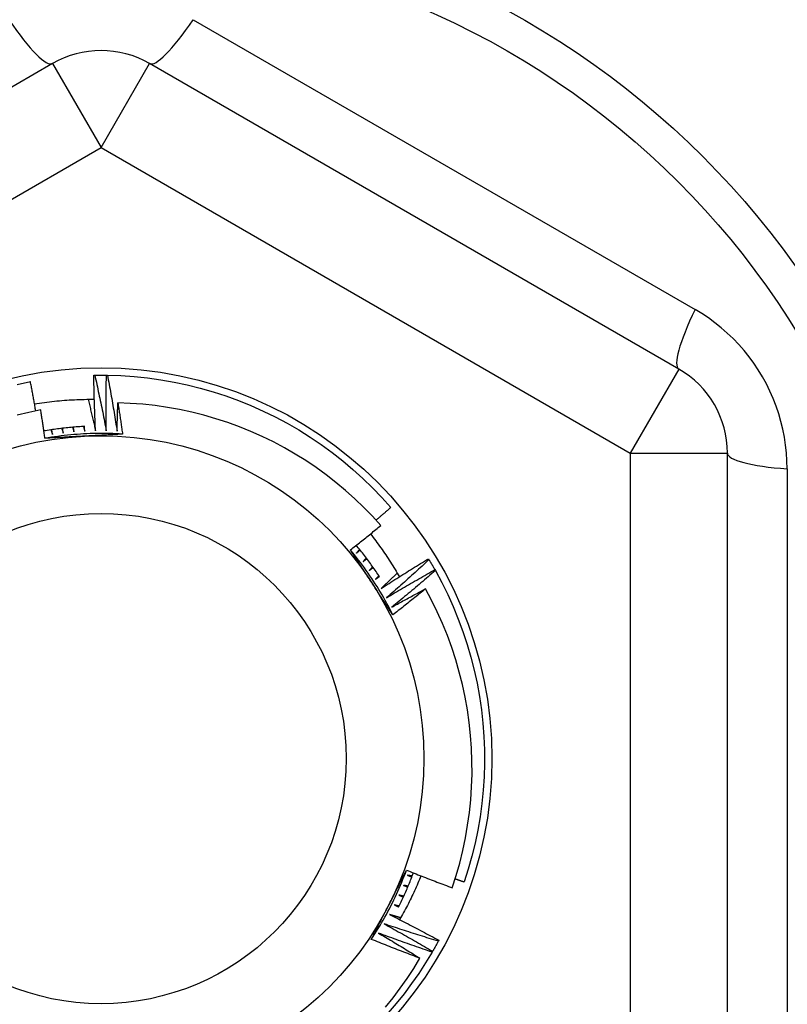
# Model space of a CAD drawing. Header units: inches. Extents: x 32 to 80, y 15.9 to 42.2.
# Tile 42 of 59: x 74.128 to 74.439, y 22.093 to 22.492. Entities that reach past the tile are written whole.
import ezdxf

# ---------------------------------------------------------------- set-up
doc = ezdxf.new("R2010")
doc.units = ezdxf.units.IN
doc.header["$MEASUREMENT"] = 0
doc.layers.add('Visible Edges(ANSI)', color=7, linetype='Continuous', lineweight=25)
doc.layers.add('Visible Tangent Edges(ANSI)', color=7, linetype='Continuous', lineweight=25)

msp = doc.modelspace()

# ---------------------------------------------------------------- linework, layer by layer
at = {"layer": 'Visible Edges(ANSI)'}
for p, q in [((74.1412, 22.47424), (73.92663, 22.35036)), ((74.39514, 22.35036), (74.18057, 22.47424)), ((74.15794, 22.34786), (74.15835, 22.34787)), ((74.16306, 22.34788), (74.16347, 22.34787)), ((74.41482, 22.0685), (74.41482, 22.31626)), ((74.29362, 22.2734), (74.29384, 22.27305)), ((74.29622, 22.26899), (74.29642, 22.26863)), ((74.29783, 22.11869), (74.29763, 22.11832)), ((74.29533, 22.11422), (74.29512, 22.11386))]:
    msp.add_line(p, q, dxfattribs=at)
at = {"layer": 'Visible Edges(ANSI)', "flags": 128}
for points in [[(74.15865, 22.32526), (74.15861, 22.3262), (74.15856, 22.32714), (74.15852, 22.32808), (74.15848, 22.32902), (74.15844, 22.32996), (74.15841, 22.3309), (74.15837, 22.33185), (74.15834, 22.33279), (74.1583, 22.33373), (74.15827, 22.33467), (74.15824, 22.33561), (74.15821, 22.33655), (74.15818, 22.3375), (74.15815, 22.33844), (74.15812, 22.33938), (74.1581, 22.34032), (74.15808, 22.34127), (74.15805, 22.34221), (74.15803, 22.34315), (74.15801, 22.34409), (74.15799, 22.34504), (74.15797, 22.34598), (74.15795, 22.34692), (74.15794, 22.34786)], [(74.15835, 22.34787), (74.15855, 22.34787), (74.15874, 22.34788), (74.15894, 22.34788), (74.15914, 22.34788), (74.15933, 22.34788), (74.15953, 22.34789), (74.15972, 22.34789), (74.15992, 22.34789), (74.16012, 22.34789), (74.16031, 22.34789), (74.16051, 22.34789), (74.16071, 22.34789), (74.1609, 22.34789), (74.1611, 22.34789), (74.16129, 22.34789), (74.16149, 22.34789), (74.16169, 22.34789), (74.16188, 22.34789), (74.16208, 22.34789), (74.16227, 22.34789), (74.16247, 22.34788), (74.16267, 22.34788), (74.16286, 22.34788), (74.16306, 22.34788)], [(74.15835, 22.34787), (74.15856, 22.34693), (74.15877, 22.34599), (74.15897, 22.34505), (74.15918, 22.34411), (74.15938, 22.34317), (74.15958, 22.34223), (74.15978, 22.34129), (74.15998, 22.34035), (74.16018, 22.33941), (74.16038, 22.33847), (74.16058, 22.33753), (74.16077, 22.33658), (74.16097, 22.33564), (74.16116, 22.3347), (74.16135, 22.33376), (74.16154, 22.33281), (74.16173, 22.33187), (74.16192, 22.33093), (74.16211, 22.32998), (74.16229, 22.32904), (74.16248, 22.32809), (74.16266, 22.32715), (74.16284, 22.3262), (74.16302, 22.32526)], [(74.16302, 22.32526), (74.16301, 22.3262), (74.163, 22.32714), (74.16299, 22.32808), (74.16298, 22.32903), (74.16297, 22.32997), (74.16297, 22.33091), (74.16296, 22.33185), (74.16296, 22.33279), (74.16296, 22.33374), (74.16295, 22.33468), (74.16295, 22.33562), (74.16295, 22.33656), (74.16296, 22.33751), (74.16296, 22.33845), (74.16296, 22.33939), (74.16297, 22.34034), (74.16298, 22.34128), (74.16298, 22.34222), (74.16299, 22.34316), (74.163, 22.34411), (74.16302, 22.34505), (74.16303, 22.34599), (74.16304, 22.34693), (74.16306, 22.34788)], [(74.16347, 22.34787), (74.16891, 22.34768), (74.17434, 22.34731), (74.17975, 22.34674), (74.18514, 22.34599), (74.1905, 22.34505), (74.19582, 22.34392), (74.2011, 22.3426), (74.20634, 22.3411), (74.21151, 22.33942), (74.21663, 22.33756), (74.22167, 22.33552), (74.22664, 22.33331), (74.23153, 22.33092), (74.23634, 22.32836), (74.24105, 22.32564), (74.24566, 22.32275), (74.25017, 22.31971), (74.25457, 22.3165), (74.25886, 22.31315), (74.26302, 22.30965), (74.26706, 22.306), (74.27097, 22.30222), (74.27475, 22.2983), (74.27839, 22.29425)], [(74.16347, 22.34787), (74.16365, 22.34693), (74.16382, 22.34598), (74.164, 22.34503), (74.16417, 22.34409), (74.16435, 22.34314), (74.16452, 22.34219), (74.16469, 22.34125), (74.16486, 22.3403), (74.16502, 22.33935), (74.16519, 22.33841), (74.16535, 22.33746), (74.16552, 22.33651), (74.16568, 22.33556), (74.16584, 22.33461), (74.166, 22.33366), (74.16616, 22.33272), (74.16632, 22.33177), (74.16648, 22.33082), (74.16663, 22.32987), (74.16679, 22.32892), (74.16694, 22.32797), (74.16709, 22.32702), (74.16725, 22.32607), (74.1674, 22.32511)], [(74.12692, 22.34414), (74.13225, 22.34523)], [(74.1344, 22.3334), (74.13432, 22.33389), (74.13423, 22.33439), (74.13414, 22.33488), (74.13406, 22.33537), (74.13397, 22.33587), (74.13388, 22.33636), (74.1338, 22.33685), (74.13371, 22.33735), (74.13362, 22.33784), (74.13353, 22.33833), (74.13344, 22.33883), (74.13335, 22.33932), (74.13326, 22.33981), (74.13317, 22.34031), (74.13308, 22.3408), (74.13299, 22.34129), (74.1329, 22.34179), (74.13281, 22.34228), (74.13272, 22.34277), (74.13262, 22.34326), (74.13253, 22.34376), (74.13244, 22.34425), (74.13234, 22.34474), (74.13225, 22.34523)], [(74.1339, 22.33625), (74.13491, 22.3364), (74.13591, 22.33655), (74.13692, 22.3367), (74.13792, 22.33683), (74.13893, 22.33696), (74.13994, 22.33708), (74.14094, 22.3372), (74.14195, 22.33731), (74.14296, 22.33741), (74.14397, 22.3375), (74.14498, 22.33759), (74.146, 22.33767), (74.14701, 22.33774), (74.14802, 22.33781), (74.14903, 22.33787), (74.15005, 22.33792), (74.15106, 22.33796), (74.15207, 22.338), (74.15309, 22.33803), (74.1541, 22.33805), (74.15512, 22.33807), (74.15613, 22.33808), (74.15715, 22.33808), (74.15816, 22.33808)], [(74.15565, 22.33808), (74.15577, 22.33754), (74.1559, 22.33701), (74.15603, 22.33648), (74.15616, 22.33594), (74.15629, 22.33541), (74.15642, 22.33488), (74.15654, 22.33434), (74.15667, 22.33381), (74.1568, 22.33328), (74.15692, 22.33274), (74.15705, 22.33221), (74.15717, 22.33167), (74.1573, 22.33114), (74.15742, 22.3306), (74.15755, 22.33007), (74.15767, 22.32954), (74.1578, 22.329), (74.15792, 22.32847), (74.15804, 22.32793), (74.15816, 22.3274), (74.15829, 22.32686), (74.15841, 22.32633), (74.15853, 22.32579), (74.15865, 22.32526)], [(74.13641, 22.33382), (74.13165, 22.33278), (74.12693, 22.33158)], [(74.13815, 22.32225), (74.13808, 22.32274), (74.13801, 22.32322), (74.13794, 22.3237), (74.13787, 22.32418), (74.1378, 22.32467), (74.13773, 22.32515), (74.13766, 22.32563), (74.13759, 22.32611), (74.13752, 22.32659), (74.13744, 22.32708), (74.13737, 22.32756), (74.1373, 22.32804), (74.13723, 22.32852), (74.13715, 22.329), (74.13708, 22.32949), (74.13701, 22.32997), (74.13693, 22.33045), (74.13686, 22.33093), (74.13678, 22.33141), (74.13671, 22.33189), (74.13663, 22.33237), (74.13656, 22.33286), (74.13648, 22.33334), (74.13641, 22.33382)], [(74.1674, 22.32511), (74.16741, 22.32559), (74.16741, 22.32607), (74.16742, 22.32655), (74.16744, 22.32703), (74.16745, 22.32751), (74.16746, 22.32799), (74.16747, 22.32847), (74.16748, 22.32895), (74.16749, 22.32943), (74.1675, 22.32991), (74.16752, 22.33039), (74.16753, 22.33087), (74.16754, 22.33134), (74.16756, 22.33182), (74.16757, 22.3323), (74.16758, 22.33278), (74.1676, 22.33326), (74.16761, 22.33374), (74.16763, 22.33422), (74.16764, 22.3347), (74.16766, 22.33518), (74.16767, 22.33566), (74.16769, 22.33614), (74.16771, 22.33662)], [(74.27431, 22.28689), (74.27092, 22.29062), (74.26741, 22.29423), (74.26377, 22.29771), (74.26001, 22.30108), (74.25613, 22.30431), (74.25214, 22.30742), (74.24804, 22.31039), (74.24385, 22.31321), (74.23957, 22.31588), (74.2352, 22.3184), (74.23076, 22.32076), (74.22623, 22.32297), (74.22163, 22.32503), (74.21696, 22.32692), (74.21223, 22.32865), (74.20743, 22.33022), (74.20257, 22.33162), (74.19767, 22.33286), (74.19273, 22.33392), (74.18776, 22.33481), (74.18277, 22.33552), (74.17776, 22.33606), (74.17274, 22.33643), (74.16771, 22.33662)], [(74.16771, 22.33662), (74.16779, 22.33609), (74.16787, 22.33556), (74.16795, 22.33503), (74.16804, 22.33451), (74.16812, 22.33398), (74.1682, 22.33345), (74.16828, 22.33292), (74.16836, 22.3324), (74.16844, 22.33187), (74.16852, 22.33134), (74.1686, 22.33081), (74.16868, 22.33028), (74.16876, 22.32976), (74.16884, 22.32923), (74.16891, 22.3287), (74.16899, 22.32817), (74.16907, 22.32764), (74.16915, 22.32711), (74.16922, 22.32658), (74.1693, 22.32606), (74.16937, 22.32553), (74.16945, 22.325), (74.16952, 22.32447), (74.1696, 22.32394)], [(74.15431, 22.32706), (74.15362, 22.32703), (74.15292, 22.32699), (74.15223, 22.32694), (74.15153, 22.3269), (74.15084, 22.32685), (74.15015, 22.32679), (74.14945, 22.32674), (74.14876, 22.32668), (74.14807, 22.32661), (74.14737, 22.32654), (74.14668, 22.32647), (74.14599, 22.3264), (74.1453, 22.32632), (74.14461, 22.32624), (74.14391, 22.32615), (74.14322, 22.32606), (74.14253, 22.32597), (74.14184, 22.32587), (74.14116, 22.32577), (74.14047, 22.32567), (74.13978, 22.32556), (74.13909, 22.32545), (74.13841, 22.32534), (74.13772, 22.32522)], [(74.14053, 22.32568), (74.14056, 22.3256), (74.14059, 22.32552), (74.14062, 22.32544), (74.14065, 22.32537), (74.14068, 22.32529), (74.1407, 22.32521), (74.14073, 22.32513), (74.14076, 22.32506), (74.14079, 22.32498), (74.14082, 22.3249), (74.14085, 22.32482), (74.14088, 22.32474), (74.14091, 22.32467), (74.14094, 22.32459), (74.14096, 22.32451), (74.14099, 22.32443), (74.14102, 22.32436), (74.14105, 22.32428), (74.14108, 22.3242), (74.14111, 22.32412), (74.14114, 22.32404), (74.14117, 22.32397), (74.14119, 22.32389), (74.14122, 22.32381)], [(74.14122, 22.32381), (74.14121, 22.32389), (74.14119, 22.32397), (74.14118, 22.32405), (74.14116, 22.32413), (74.14115, 22.32421), (74.14114, 22.32429), (74.14112, 22.32437), (74.14111, 22.32445), (74.14109, 22.32453), (74.14108, 22.32461), (74.14106, 22.32469), (74.14105, 22.32477), (74.14104, 22.32485), (74.14102, 22.32493), (74.14101, 22.32501), (74.14099, 22.32509), (74.14098, 22.32517), (74.14096, 22.32525), (74.14095, 22.32533), (74.14094, 22.32541), (74.14092, 22.32549), (74.14091, 22.32557), (74.14089, 22.32565), (74.14088, 22.32573)], [(74.14493, 22.32628), (74.14496, 22.3262), (74.14498, 22.32612), (74.14501, 22.32604), (74.14503, 22.32596), (74.14506, 22.32588), (74.14509, 22.3258), (74.14511, 22.32572), (74.14514, 22.32565), (74.14517, 22.32557), (74.14519, 22.32549), (74.14522, 22.32541), (74.14524, 22.32533), (74.14527, 22.32525), (74.1453, 22.32517), (74.14532, 22.3251), (74.14535, 22.32502), (74.14538, 22.32494), (74.1454, 22.32486), (74.14543, 22.32478), (74.14545, 22.3247), (74.14548, 22.32462), (74.14551, 22.32454), (74.14553, 22.32447), (74.14556, 22.32439)], [(74.14556, 22.32439), (74.14555, 22.32447), (74.14554, 22.32455), (74.14552, 22.32463), (74.14551, 22.32471), (74.1455, 22.32479), (74.14549, 22.32487), (74.14548, 22.32495), (74.14547, 22.32503), (74.14545, 22.32511), (74.14544, 22.32519), (74.14543, 22.32527), (74.14542, 22.32535), (74.14541, 22.32543), (74.14539, 22.32551), (74.14538, 22.32559), (74.14537, 22.32567), (74.14536, 22.32575), (74.14535, 22.32583), (74.14534, 22.32591), (74.14533, 22.32599), (74.14531, 22.32608), (74.1453, 22.32616), (74.14529, 22.32624), (74.14528, 22.32632)], [(74.14935, 22.32673), (74.14937, 22.32665), (74.14939, 22.32657), (74.14942, 22.32649), (74.14944, 22.32641), (74.14946, 22.32633), (74.14949, 22.32625), (74.14951, 22.32617), (74.14953, 22.32609), (74.14956, 22.32601), (74.14958, 22.32593), (74.14961, 22.32585), (74.14963, 22.32577), (74.14965, 22.32569), (74.14968, 22.32562), (74.1497, 22.32554), (74.14972, 22.32546), (74.14975, 22.32538), (74.14977, 22.3253), (74.14979, 22.32522), (74.14982, 22.32514), (74.14984, 22.32506), (74.14986, 22.32498), (74.14989, 22.3249), (74.14991, 22.32482)], [(74.14991, 22.32482), (74.1499, 22.3249), (74.14989, 22.32498), (74.14988, 22.32506), (74.14988, 22.32514), (74.14987, 22.32522), (74.14986, 22.3253), (74.14985, 22.32539), (74.14984, 22.32547), (74.14983, 22.32555), (74.14982, 22.32563), (74.14981, 22.32571), (74.1498, 22.32579), (74.14979, 22.32587), (74.14979, 22.32595), (74.14978, 22.32603), (74.14977, 22.32611), (74.14976, 22.32619), (74.14975, 22.32627), (74.14974, 22.32635), (74.14973, 22.32643), (74.14972, 22.32652), (74.14971, 22.3266), (74.1497, 22.32668), (74.1497, 22.32676)], [(74.15377, 22.32704), (74.15379, 22.32695), (74.15382, 22.32687), (74.15384, 22.32679), (74.15386, 22.32671), (74.15388, 22.32663), (74.1539, 22.32655), (74.15392, 22.32647), (74.15394, 22.32639), (74.15396, 22.32631), (74.15398, 22.32623), (74.154, 22.32615), (74.15403, 22.32607), (74.15405, 22.32599), (74.15407, 22.32591), (74.15409, 22.32583), (74.15411, 22.32575), (74.15413, 22.32567), (74.15415, 22.32559), (74.15417, 22.32551), (74.15419, 22.32543), (74.15421, 22.32535), (74.15424, 22.32527), (74.15426, 22.32519), (74.15428, 22.32511)], [(74.15428, 22.32511), (74.15427, 22.32519), (74.15426, 22.32527), (74.15426, 22.32535), (74.15425, 22.32543), (74.15424, 22.32551), (74.15424, 22.3256), (74.15423, 22.32568), (74.15423, 22.32576), (74.15422, 22.32584), (74.15421, 22.32592), (74.15421, 22.326), (74.1542, 22.32608), (74.15419, 22.32616), (74.15419, 22.32624), (74.15418, 22.32632), (74.15417, 22.32641), (74.15417, 22.32649), (74.15416, 22.32657), (74.15416, 22.32665), (74.15415, 22.32673), (74.15414, 22.32681), (74.15414, 22.32689), (74.15413, 22.32697), (74.15412, 22.32705)], [(74.1696, 22.32394), (74.16829, 22.32402), (74.16697, 22.32408), (74.16566, 22.32414), (74.16434, 22.32418), (74.16303, 22.3242), (74.16171, 22.32422), (74.1604, 22.32422), (74.15908, 22.32421), (74.15777, 22.32418), (74.15645, 22.32414), (74.15514, 22.32409), (74.15382, 22.32402), (74.15251, 22.32395), (74.1512, 22.32386), (74.14989, 22.32375), (74.14858, 22.32364), (74.14727, 22.32351), (74.14596, 22.32336), (74.14465, 22.32321), (74.14335, 22.32304), (74.14204, 22.32286), (74.14074, 22.32266), (74.13944, 22.32246), (74.13815, 22.32224)], [(74.15396, 22.3231), (74.1533, 22.32307), (74.15263, 22.32303), (74.15197, 22.323), (74.15131, 22.32296), (74.15065, 22.32293), (74.14999, 22.32289), (74.14933, 22.32286), (74.14867, 22.32282), (74.14801, 22.32279), (74.14736, 22.32275), (74.1467, 22.32272), (74.14604, 22.32268), (74.14538, 22.32265), (74.14472, 22.32261), (74.14406, 22.32258), (74.14341, 22.32254), (74.14275, 22.3225), (74.14209, 22.32247), (74.14143, 22.32243), (74.14078, 22.3224), (74.14012, 22.32236), (74.13946, 22.32233), (74.13881, 22.32229), (74.13815, 22.32225)], [(74.1696, 22.32394), (74.16895, 22.32391), (74.1683, 22.32387), (74.16765, 22.32383), (74.167, 22.3238), (74.16635, 22.32376), (74.1657, 22.32373), (74.16505, 22.32369), (74.1644, 22.32366), (74.16375, 22.32362), (74.1631, 22.32359), (74.16244, 22.32355), (74.16179, 22.32352), (74.16114, 22.32348), (74.16049, 22.32345), (74.15984, 22.32341), (74.15918, 22.32338), (74.15853, 22.32334), (74.15788, 22.32331), (74.15723, 22.32328), (74.15657, 22.32324), (74.15592, 22.32321), (74.15527, 22.32317), (74.15461, 22.32314), (74.15396, 22.3231)], [(74.27237, 22.28906), (74.27262, 22.28928), (74.27287, 22.28949), (74.27312, 22.28971), (74.27338, 22.28992), (74.27363, 22.29014), (74.27388, 22.29035), (74.27413, 22.29057), (74.27438, 22.29078), (74.27463, 22.291), (74.27488, 22.29122), (74.27513, 22.29143), (74.27538, 22.29165), (74.27563, 22.29186), (74.27589, 22.29208), (74.27614, 22.2923), (74.27639, 22.29251), (74.27664, 22.29273), (74.27689, 22.29295), (74.27714, 22.29316), (74.27739, 22.29338), (74.27764, 22.2936), (74.27789, 22.29382), (74.27814, 22.29403), (74.27839, 22.29425)], [(74.26199, 22.27701), (74.26251, 22.27741), (74.26303, 22.27782), (74.26354, 22.27823), (74.26406, 22.27864), (74.26458, 22.27905), (74.26509, 22.27945), (74.26561, 22.27986), (74.26612, 22.28027), (74.26664, 22.28068), (74.26715, 22.28109), (74.26767, 22.28151), (74.26818, 22.28192), (74.26869, 22.28233), (74.26921, 22.28274), (74.26972, 22.28315), (74.27023, 22.28357), (74.27074, 22.28398), (74.27125, 22.2844), (74.27176, 22.28481), (74.27228, 22.28523), (74.27279, 22.28564), (74.2733, 22.28606), (74.27381, 22.28647), (74.27431, 22.28689)], [(74.27011, 22.28347), (74.27065, 22.28278), (74.27118, 22.28209), (74.27172, 22.28139), (74.27224, 22.28069), (74.27276, 22.27999), (74.27328, 22.27928), (74.2738, 22.27858), (74.27431, 22.27786), (74.27481, 22.27715), (74.27531, 22.27643), (74.27581, 22.27571), (74.2763, 22.27499), (74.27678, 22.27426), (74.27727, 22.27354), (74.27774, 22.2728), (74.27822, 22.27207), (74.27868, 22.27133), (74.27915, 22.27059), (74.27961, 22.26985), (74.28006, 22.26911), (74.28051, 22.26836), (74.28096, 22.26761), (74.2814, 22.26685), (74.28183, 22.2661)], [(74.27383, 22.26603), (74.27347, 22.26659), (74.2731, 22.26714), (74.27273, 22.2677), (74.27236, 22.26825), (74.27198, 22.2688), (74.27161, 22.26934), (74.27122, 22.26989), (74.27084, 22.27043), (74.27045, 22.27097), (74.27007, 22.27151), (74.26967, 22.27205), (74.26928, 22.27259), (74.26888, 22.27312), (74.26848, 22.27365), (74.26808, 22.27418), (74.26768, 22.27471), (74.26727, 22.27524), (74.26686, 22.27576), (74.26644, 22.27628), (74.26603, 22.2768), (74.26561, 22.27732), (74.26519, 22.27784), (74.26477, 22.27835), (74.26434, 22.27886)], [(74.27917, 22.25061), (74.27859, 22.25179), (74.27799, 22.25296), (74.27738, 22.25412), (74.27675, 22.25528), (74.27612, 22.25644), (74.27547, 22.25758), (74.27482, 22.25872), (74.27415, 22.25985), (74.27347, 22.26098), (74.27278, 22.2621), (74.27207, 22.26321), (74.27136, 22.26432), (74.27064, 22.26542), (74.2699, 22.26651), (74.26916, 22.26759), (74.2684, 22.26867), (74.26763, 22.26974), (74.26686, 22.2708), (74.26607, 22.27185), (74.26527, 22.2729), (74.26446, 22.27394), (74.26364, 22.27497), (74.26282, 22.27599), (74.26198, 22.277)], [(74.27063, 22.26374), (74.27027, 22.2643), (74.26991, 22.26485), (74.26955, 22.26541), (74.26919, 22.26596), (74.26883, 22.26651), (74.26847, 22.26707), (74.26811, 22.26762), (74.26775, 22.26818), (74.26739, 22.26873), (74.26703, 22.26928), (74.26667, 22.26984), (74.26631, 22.27039), (74.26595, 22.27094), (74.26559, 22.27149), (74.26523, 22.27204), (74.26487, 22.2726), (74.26451, 22.27315), (74.26415, 22.2737), (74.26379, 22.27425), (74.26343, 22.2748), (74.26307, 22.27535), (74.26271, 22.27591), (74.26235, 22.27646), (74.26199, 22.27701)], [(74.26568, 22.27723), (74.26563, 22.27717), (74.26558, 22.2771), (74.26553, 22.27704), (74.26547, 22.27698), (74.26542, 22.27691), (74.26537, 22.27685), (74.26532, 22.27678), (74.26526, 22.27672), (74.26521, 22.27665), (74.26516, 22.27659), (74.26511, 22.27653), (74.26505, 22.27646), (74.265, 22.2764), (74.26495, 22.27633), (74.26489, 22.27627), (74.26484, 22.27621), (74.26479, 22.27614), (74.26474, 22.27608), (74.26468, 22.27601), (74.26463, 22.27595), (74.26458, 22.27589), (74.26453, 22.27582), (74.26447, 22.27576), (74.26442, 22.27569)], [(74.26442, 22.27569), (74.26448, 22.27575), (74.26454, 22.2758), (74.26461, 22.27585), (74.26467, 22.2759), (74.26473, 22.27596), (74.26479, 22.27601), (74.26485, 22.27606), (74.26491, 22.27612), (74.26498, 22.27617), (74.26504, 22.27622), (74.2651, 22.27627), (74.26516, 22.27633), (74.26522, 22.27638), (74.26529, 22.27643), (74.26535, 22.27648), (74.26541, 22.27654), (74.26547, 22.27659), (74.26553, 22.27664), (74.26559, 22.27669), (74.26566, 22.27675), (74.26572, 22.2768), (74.26578, 22.27685), (74.26584, 22.27691), (74.2659, 22.27696)], [(74.26842, 22.27374), (74.26836, 22.27367), (74.26831, 22.27361), (74.26826, 22.27355), (74.2682, 22.27349), (74.26815, 22.27342), (74.26809, 22.27336), (74.26804, 22.2733), (74.26798, 22.27324), (74.26793, 22.27318), (74.26787, 22.27311), (74.26782, 22.27305), (74.26776, 22.27299), (74.26771, 22.27293), (74.26765, 22.27286), (74.2676, 22.2728), (74.26754, 22.27274), (74.26749, 22.27268), (74.26744, 22.27261), (74.26738, 22.27255), (74.26733, 22.27249), (74.26727, 22.27243), (74.26722, 22.27236), (74.26716, 22.2723), (74.26711, 22.27224)], [(74.26711, 22.27224), (74.26717, 22.27229), (74.26723, 22.27234), (74.2673, 22.27239), (74.26736, 22.27244), (74.26742, 22.27249), (74.26749, 22.27254), (74.26755, 22.2726), (74.26761, 22.27265), (74.26768, 22.2727), (74.26774, 22.27275), (74.2678, 22.2728), (74.26787, 22.27285), (74.26793, 22.2729), (74.268, 22.27295), (74.26806, 22.273), (74.26812, 22.27305), (74.26819, 22.2731), (74.26825, 22.27315), (74.26831, 22.2732), (74.26838, 22.27325), (74.26844, 22.2733), (74.2685, 22.27335), (74.26857, 22.27341), (74.26863, 22.27346)], [(74.27104, 22.27015), (74.27098, 22.27009), (74.27093, 22.27003), (74.27087, 22.26997), (74.27081, 22.26991), (74.27076, 22.26985), (74.2707, 22.26979), (74.27064, 22.26973), (74.27059, 22.26967), (74.27053, 22.26961), (74.27047, 22.26955), (74.27042, 22.26949), (74.27036, 22.26943), (74.2703, 22.26937), (74.27025, 22.26931), (74.27019, 22.26925), (74.27013, 22.26918), (74.27008, 22.26912), (74.27002, 22.26906), (74.26996, 22.269), (74.2699, 22.26894), (74.26985, 22.26888), (74.26979, 22.26882), (74.26973, 22.26876), (74.26968, 22.2687)], [(74.26968, 22.2687), (74.26974, 22.26875), (74.26981, 22.2688), (74.26987, 22.26885), (74.26994, 22.2689), (74.27, 22.26894), (74.27007, 22.26899), (74.27013, 22.26904), (74.2702, 22.26909), (74.27026, 22.26914), (74.27033, 22.26919), (74.27039, 22.26924), (74.27046, 22.26928), (74.27052, 22.26933), (74.27059, 22.26938), (74.27065, 22.26943), (74.27072, 22.26948), (74.27078, 22.26953), (74.27085, 22.26957), (74.27092, 22.26962), (74.27098, 22.26967), (74.27105, 22.26972), (74.27111, 22.26977), (74.27118, 22.26982), (74.27124, 22.26987)], [(74.27446, 22.26138), (74.27525, 22.26189), (74.27605, 22.2624), (74.27684, 22.26291), (74.27763, 22.26342), (74.27842, 22.26393), (74.27922, 22.26444), (74.28001, 22.26494), (74.28081, 22.26545), (74.2816, 22.26595), (74.2824, 22.26646), (74.2832, 22.26696), (74.284, 22.26746), (74.28479, 22.26796), (74.28559, 22.26846), (74.28639, 22.26896), (74.28719, 22.26946), (74.288, 22.26995), (74.2888, 22.27045), (74.2896, 22.27095), (74.2904, 22.27144), (74.29121, 22.27193), (74.29201, 22.27242), (74.29282, 22.27291), (74.29362, 22.2734)], [(74.29384, 22.27305), (74.29313, 22.2724), (74.29243, 22.27174), (74.29172, 22.27109), (74.29101, 22.27044), (74.2903, 22.26979), (74.28959, 22.26914), (74.28888, 22.26849), (74.28817, 22.26784), (74.28746, 22.2672), (74.28674, 22.26655), (74.28603, 22.26591), (74.28532, 22.26526), (74.2846, 22.26462), (74.28388, 22.26398), (74.28317, 22.26334), (74.28245, 22.2627), (74.28173, 22.26206), (74.28101, 22.26142), (74.28029, 22.26078), (74.27957, 22.26014), (74.27884, 22.25951), (74.27812, 22.25887), (74.2774, 22.25824), (74.27667, 22.2576)], [(74.29384, 22.27305), (74.29394, 22.27288), (74.29404, 22.27271), (74.29414, 22.27255), (74.29424, 22.27238), (74.29434, 22.27221), (74.29444, 22.27204), (74.29454, 22.27187), (74.29464, 22.2717), (74.29474, 22.27154), (74.29484, 22.27137), (74.29494, 22.2712), (74.29504, 22.27103), (74.29514, 22.27086), (74.29524, 22.27069), (74.29534, 22.27052), (74.29544, 22.27035), (74.29554, 22.27018), (74.29563, 22.27001), (74.29573, 22.26984), (74.29583, 22.26967), (74.29593, 22.2695), (74.29602, 22.26933), (74.29612, 22.26916), (74.29622, 22.26899)], [(74.27354, 22.26649), (74.27348, 22.26643), (74.27342, 22.26637), (74.27336, 22.26631), (74.2733, 22.26625), (74.27325, 22.26619), (74.27319, 22.26613), (74.27313, 22.26607), (74.27307, 22.26602), (74.27301, 22.26596), (74.27295, 22.2659), (74.27289, 22.26584), (74.27284, 22.26578), (74.27278, 22.26572), (74.27272, 22.26566), (74.27266, 22.26561), (74.2726, 22.26555), (74.27254, 22.26549), (74.27248, 22.26543), (74.27242, 22.26537), (74.27237, 22.26531), (74.27231, 22.26525), (74.27225, 22.2652), (74.27219, 22.26514), (74.27213, 22.26508)], [(74.27213, 22.26508), (74.2722, 22.26513), (74.27226, 22.26517), (74.27233, 22.26522), (74.2724, 22.26526), (74.27246, 22.26531), (74.27253, 22.26536), (74.2726, 22.2654), (74.27266, 22.26545), (74.27273, 22.2655), (74.2728, 22.26554), (74.27286, 22.26559), (74.27293, 22.26564), (74.273, 22.26568), (74.27306, 22.26573), (74.27313, 22.26577), (74.2732, 22.26582), (74.27326, 22.26587), (74.27333, 22.26591), (74.2734, 22.26596), (74.27346, 22.26601), (74.27353, 22.26605), (74.2736, 22.2661), (74.27366, 22.26615), (74.27373, 22.26619)], [(74.28099, 22.26754), (74.28072, 22.26728), (74.28045, 22.26703), (74.28018, 22.26677), (74.27991, 22.26651), (74.27964, 22.26625), (74.27937, 22.26599), (74.2791, 22.26574), (74.27883, 22.26548), (74.27855, 22.26522), (74.27828, 22.26496), (74.27801, 22.26471), (74.27774, 22.26445), (74.27747, 22.26419), (74.27719, 22.26394), (74.27692, 22.26368), (74.27665, 22.26342), (74.27638, 22.26317), (74.2761, 22.26291), (74.27583, 22.26266), (74.27556, 22.2624), (74.27528, 22.26214), (74.27501, 22.26189), (74.27474, 22.26163), (74.27446, 22.26138)], [(74.27667, 22.2576), (74.27748, 22.25809), (74.27829, 22.25857), (74.2791, 22.25906), (74.2799, 22.25954), (74.28071, 22.26002), (74.28152, 22.2605), (74.28234, 22.26098), (74.28315, 22.26146), (74.28396, 22.26194), (74.28477, 22.26242), (74.28559, 22.26289), (74.2864, 22.26337), (74.28721, 22.26384), (74.28803, 22.26432), (74.28885, 22.26479), (74.28966, 22.26526), (74.29048, 22.26573), (74.2913, 22.2662), (74.29212, 22.26667), (74.29293, 22.26713), (74.29375, 22.2676), (74.29457, 22.26806), (74.2954, 22.26853), (74.29622, 22.26899)], [(74.29642, 22.26863), (74.29569, 22.268), (74.29497, 22.26737), (74.29424, 22.26674), (74.29351, 22.26612), (74.29278, 22.26549), (74.29205, 22.26486), (74.29132, 22.26424), (74.29058, 22.26361), (74.28985, 22.26299), (74.28912, 22.26237), (74.28838, 22.26175), (74.28765, 22.26113), (74.28691, 22.26051), (74.28617, 22.25989), (74.28544, 22.25927), (74.2847, 22.25866), (74.28396, 22.25804), (74.28322, 22.25743), (74.28247, 22.25681), (74.28173, 22.2562), (74.28099, 22.25559), (74.28025, 22.25498), (74.2795, 22.25437), (74.27876, 22.25376)], [(74.29642, 22.26863), (74.29901, 22.26384), (74.30142, 22.25896), (74.30366, 22.25401), (74.30573, 22.24897), (74.30762, 22.24387), (74.30934, 22.2387), (74.31087, 22.23348), (74.31221, 22.22821), (74.31337, 22.22289), (74.31435, 22.21754), (74.31513, 22.21215), (74.31573, 22.20674), (74.31614, 22.20132), (74.31636, 22.19588), (74.31638, 22.19044), (74.31622, 22.185), (74.31587, 22.17957), (74.31532, 22.17415), (74.31459, 22.16876), (74.31367, 22.1634), (74.31256, 22.15807), (74.31127, 22.15278), (74.30979, 22.14755), (74.30813, 22.14236)], [(74.27918, 22.25061), (74.27882, 22.25116), (74.27847, 22.2517), (74.27811, 22.25225), (74.27775, 22.25279), (74.2774, 22.25334), (74.27704, 22.25389), (74.27669, 22.25443), (74.27633, 22.25498), (74.27598, 22.25552), (74.27562, 22.25607), (74.27526, 22.25662), (74.27491, 22.25716), (74.27455, 22.25771), (74.2742, 22.25826), (74.27384, 22.2588), (74.27348, 22.25935), (74.27313, 22.2599), (74.27277, 22.26045), (74.27241, 22.261), (74.27206, 22.26154), (74.2717, 22.26209), (74.27134, 22.26264), (74.27099, 22.26319), (74.27063, 22.26374)], [(74.27876, 22.25376), (74.27932, 22.25407), (74.27989, 22.25439), (74.28046, 22.2547), (74.28103, 22.25502), (74.28159, 22.25533), (74.28216, 22.25565), (74.28273, 22.25596), (74.2833, 22.25628), (74.28387, 22.25659), (74.28444, 22.2569), (74.28501, 22.25721), (74.28558, 22.25752), (74.28615, 22.25783), (74.28672, 22.25814), (74.28729, 22.25845), (74.28786, 22.25876), (74.28843, 22.25907), (74.289, 22.25938), (74.28957, 22.25969), (74.29015, 22.26), (74.29072, 22.2603), (74.29129, 22.26061), (74.29187, 22.26091), (74.29244, 22.26122)], [(74.29244, 22.26122), (74.29189, 22.26077), (74.29134, 22.26032), (74.29079, 22.25988), (74.29024, 22.25943), (74.2897, 22.25899), (74.28915, 22.25854), (74.2886, 22.2581), (74.28804, 22.25765), (74.28749, 22.25721), (74.28694, 22.25676), (74.28639, 22.25632), (74.28584, 22.25588), (74.28529, 22.25544), (74.28473, 22.255), (74.28418, 22.25456), (74.28362, 22.25412), (74.28307, 22.25368), (74.28252, 22.25324), (74.28196, 22.2528), (74.2814, 22.25236), (74.28085, 22.25192), (74.28029, 22.25149), (74.27973, 22.25105), (74.27918, 22.25061)], [(74.30329, 22.13997), (74.30488, 22.14494), (74.3063, 22.14998), (74.30755, 22.15506), (74.30862, 22.16019), (74.30951, 22.16534), (74.31023, 22.17051), (74.31076, 22.1757), (74.31111, 22.1809), (74.31128, 22.18611), (74.31127, 22.19133), (74.31108, 22.19654), (74.31071, 22.20175), (74.31016, 22.20695), (74.30942, 22.21214), (74.30851, 22.21729), (74.30741, 22.2224), (74.30614, 22.22746), (74.3047, 22.23248), (74.30308, 22.23743), (74.30129, 22.24233), (74.29933, 22.24716), (74.2972, 22.25192), (74.2949, 22.25661), (74.29244, 22.26122)], [(74.27046, 22.11905), (74.27119, 22.12015), (74.2719, 22.12126), (74.2726, 22.12237), (74.27329, 22.12349), (74.27398, 22.12461), (74.27465, 22.12574), (74.2753, 22.12688), (74.27595, 22.12803), (74.27659, 22.12918), (74.27721, 22.13034), (74.27782, 22.1315), (74.27842, 22.13267), (74.27901, 22.13385), (74.27959, 22.13503), (74.28016, 22.13622), (74.28071, 22.13741), (74.28125, 22.13861), (74.28178, 22.13982), (74.2823, 22.14102), (74.28281, 22.14224), (74.2833, 22.14346), (74.28379, 22.14468), (74.28426, 22.14591), (74.28471, 22.14714)], [(74.27756, 22.13302), (74.27786, 22.13361), (74.27816, 22.1342), (74.27846, 22.13479), (74.27876, 22.13538), (74.27906, 22.13597), (74.27936, 22.13656), (74.27966, 22.13715), (74.27996, 22.13773), (74.28026, 22.13832), (74.28055, 22.13891), (74.28085, 22.1395), (74.28115, 22.14009), (74.28145, 22.14067), (74.28175, 22.14126), (74.28205, 22.14185), (74.28235, 22.14244), (74.28264, 22.14302), (74.28294, 22.14361), (74.28324, 22.1442), (74.28354, 22.14479), (74.28384, 22.14537), (74.28413, 22.14596), (74.28443, 22.14655), (74.28473, 22.14713)], [(74.28148, 22.13205), (74.28176, 22.13262), (74.28204, 22.13319), (74.28232, 22.13376), (74.28259, 22.13433), (74.28286, 22.1349), (74.28313, 22.13548), (74.2834, 22.13605), (74.28366, 22.13663), (74.28392, 22.13721), (74.28418, 22.13779), (74.28444, 22.13837), (74.28469, 22.13895), (74.28494, 22.13953), (74.28519, 22.14012), (74.28543, 22.1407), (74.28567, 22.14129), (74.28591, 22.14188), (74.28615, 22.14247), (74.28638, 22.14306), (74.28661, 22.14365), (74.28684, 22.14424), (74.28707, 22.14483), (74.28729, 22.14543), (74.28751, 22.14602)], [(74.28473, 22.14713), (74.2855, 22.14682), (74.28627, 22.14652), (74.28704, 22.14621), (74.28781, 22.1459), (74.28858, 22.1456), (74.28935, 22.14529), (74.29012, 22.14499), (74.29089, 22.14469), (74.29167, 22.14439), (74.29244, 22.14409), (74.29321, 22.14379), (74.29399, 22.14349), (74.29476, 22.14319), (74.29553, 22.14289), (74.29631, 22.1426), (74.29708, 22.1423), (74.29786, 22.142), (74.29863, 22.14171), (74.29941, 22.14142), (74.30018, 22.14113), (74.30096, 22.14083), (74.30174, 22.14054), (74.30251, 22.14026), (74.30329, 22.13997)], [(74.29056, 22.14482), (74.29025, 22.14406), (74.28994, 22.1433), (74.28962, 22.14254), (74.2893, 22.14178), (74.28898, 22.14102), (74.28865, 22.14027), (74.28831, 22.13952), (74.28797, 22.13877), (74.28763, 22.13802), (74.28728, 22.13728), (74.28693, 22.13653), (74.28657, 22.13579), (74.28621, 22.13505), (74.28585, 22.13431), (74.28548, 22.13357), (74.2851, 22.13284), (74.28472, 22.13211), (74.28434, 22.13138), (74.28395, 22.13065), (74.28356, 22.12993), (74.28316, 22.1292), (74.28276, 22.12848), (74.28235, 22.12776), (74.28194, 22.12705)], [(74.28507, 22.14505), (74.28514, 22.14503), (74.28522, 22.145), (74.2853, 22.14497), (74.28537, 22.14495), (74.28545, 22.14492), (74.28553, 22.14489), (74.2856, 22.14487), (74.28568, 22.14484), (74.28576, 22.14481), (74.28583, 22.14479), (74.28591, 22.14476), (74.28599, 22.14473), (74.28606, 22.14471), (74.28614, 22.14468), (74.28622, 22.14465), (74.28629, 22.14463), (74.28637, 22.1446), (74.28645, 22.14457), (74.28652, 22.14454), (74.2866, 22.14452), (74.28668, 22.14449), (74.28675, 22.14446), (74.28683, 22.14444), (74.28691, 22.14441)], [(74.28703, 22.14474), (74.28695, 22.14475), (74.28687, 22.14477), (74.28679, 22.14478), (74.2867, 22.14479), (74.28662, 22.1448), (74.28654, 22.14482), (74.28646, 22.14483), (74.28638, 22.14484), (74.28629, 22.14486), (74.28621, 22.14487), (74.28613, 22.14488), (74.28605, 22.1449), (74.28597, 22.14491), (74.28588, 22.14492), (74.2858, 22.14493), (74.28572, 22.14495), (74.28564, 22.14496), (74.28556, 22.14497), (74.28547, 22.14499), (74.28539, 22.145), (74.28531, 22.14501), (74.28523, 22.14503), (74.28515, 22.14504), (74.28507, 22.14505)], [(74.30447, 22.14361), (74.30463, 22.14355), (74.30478, 22.1435), (74.30493, 22.14345), (74.30508, 22.1434), (74.30524, 22.14335), (74.30539, 22.14329), (74.30554, 22.14324), (74.30569, 22.14319), (74.30585, 22.14314), (74.306, 22.14309), (74.30615, 22.14303), (74.3063, 22.14298), (74.30646, 22.14293), (74.30661, 22.14288), (74.30676, 22.14283), (74.30691, 22.14278), (74.30707, 22.14272), (74.30722, 22.14267), (74.30737, 22.14262), (74.30752, 22.14257), (74.30768, 22.14252), (74.30783, 22.14247), (74.30798, 22.14242), (74.30813, 22.14236)], [(74.28344, 22.14099), (74.28352, 22.14096), (74.28359, 22.14093), (74.28367, 22.1409), (74.28374, 22.14087), (74.28382, 22.14085), (74.2839, 22.14082), (74.28397, 22.14079), (74.28405, 22.14076), (74.28412, 22.14073), (74.2842, 22.1407), (74.28427, 22.14067), (74.28435, 22.14064), (74.28443, 22.14061), (74.2845, 22.14058), (74.28458, 22.14055), (74.28465, 22.14052), (74.28473, 22.14049), (74.2848, 22.14046), (74.28488, 22.14044), (74.28496, 22.14041), (74.28503, 22.14038), (74.28511, 22.14035), (74.28518, 22.14032), (74.28526, 22.14029)], [(74.28539, 22.14061), (74.28531, 22.14063), (74.28523, 22.14064), (74.28515, 22.14066), (74.28507, 22.14068), (74.28499, 22.14069), (74.28491, 22.14071), (74.28482, 22.14072), (74.28474, 22.14074), (74.28466, 22.14075), (74.28458, 22.14077), (74.2845, 22.14079), (74.28442, 22.1408), (74.28434, 22.14082), (74.28425, 22.14083), (74.28417, 22.14085), (74.28409, 22.14086), (74.28401, 22.14088), (74.28393, 22.1409), (74.28385, 22.14091), (74.28377, 22.14093), (74.28368, 22.14094), (74.2836, 22.14096), (74.28352, 22.14098), (74.28344, 22.14099)], [(74.28168, 22.13699), (74.28176, 22.13695), (74.28183, 22.13692), (74.28191, 22.13689), (74.28198, 22.13686), (74.28206, 22.13683), (74.28213, 22.1368), (74.28221, 22.13676), (74.28228, 22.13673), (74.28236, 22.1367), (74.28243, 22.13667), (74.28251, 22.13664), (74.28258, 22.1366), (74.28266, 22.13657), (74.28273, 22.13654), (74.2828, 22.13651), (74.28288, 22.13648), (74.28295, 22.13645), (74.28303, 22.13641), (74.2831, 22.13638), (74.28318, 22.13635), (74.28325, 22.13632), (74.28333, 22.13629), (74.2834, 22.13626), (74.28348, 22.13622)], [(74.28362, 22.13654), (74.28354, 22.13656), (74.28346, 22.13658), (74.28338, 22.1366), (74.2833, 22.13662), (74.28322, 22.13663), (74.28314, 22.13665), (74.28306, 22.13667), (74.28298, 22.13669), (74.2829, 22.13671), (74.28281, 22.13673), (74.28273, 22.13675), (74.28265, 22.13676), (74.28257, 22.13678), (74.28249, 22.1368), (74.28241, 22.13682), (74.28233, 22.13684), (74.28225, 22.13686), (74.28217, 22.13687), (74.28209, 22.13689), (74.28201, 22.13691), (74.28193, 22.13693), (74.28184, 22.13695), (74.28176, 22.13697), (74.28168, 22.13699)], [(74.27046, 22.11905), (74.27076, 22.11963), (74.27105, 22.12021), (74.27135, 22.12079), (74.27164, 22.12138), (74.27193, 22.12196), (74.27223, 22.12254), (74.27252, 22.12312), (74.27282, 22.1237), (74.27311, 22.12428), (74.27341, 22.12486), (74.2737, 22.12544), (74.274, 22.12602), (74.2743, 22.12661), (74.27459, 22.12719), (74.27489, 22.12777), (74.27518, 22.12835), (74.27548, 22.12894), (74.27578, 22.12952), (74.27607, 22.1301), (74.27637, 22.13068), (74.27667, 22.13127), (74.27696, 22.13185), (74.27726, 22.13243), (74.27756, 22.13302)], [(74.27979, 22.13304), (74.27987, 22.13301), (74.27994, 22.13297), (74.28002, 22.13294), (74.28009, 22.1329), (74.28016, 22.13287), (74.28024, 22.13283), (74.28031, 22.1328), (74.28038, 22.13277), (74.28046, 22.13273), (74.28053, 22.1327), (74.2806, 22.13266), (74.28068, 22.13263), (74.28075, 22.1326), (74.28083, 22.13256), (74.2809, 22.13253), (74.28097, 22.13249), (74.28105, 22.13246), (74.28112, 22.13242), (74.28119, 22.13239), (74.28127, 22.13236), (74.28134, 22.13232), (74.28142, 22.13229), (74.28149, 22.13225), (74.28156, 22.13222)], [(74.28172, 22.13253), (74.28164, 22.13255), (74.28156, 22.13258), (74.28148, 22.1326), (74.2814, 22.13262), (74.28132, 22.13264), (74.28124, 22.13266), (74.28116, 22.13268), (74.28108, 22.1327), (74.281, 22.13272), (74.28092, 22.13274), (74.28084, 22.13276), (74.28076, 22.13279), (74.28068, 22.13281), (74.2806, 22.13283), (74.28052, 22.13285), (74.28044, 22.13287), (74.28036, 22.13289), (74.28028, 22.13291), (74.2802, 22.13293), (74.28011, 22.13295), (74.28003, 22.13298), (74.27995, 22.133), (74.27987, 22.13302), (74.27979, 22.13304)], [(74.27778, 22.12916), (74.27862, 22.12873), (74.27946, 22.12831), (74.2803, 22.12788), (74.28114, 22.12746), (74.28198, 22.12703), (74.28282, 22.1266), (74.28366, 22.12617), (74.28449, 22.12574), (74.28533, 22.1253), (74.28617, 22.12487), (74.287, 22.12444), (74.28784, 22.124), (74.28868, 22.12356), (74.28951, 22.12313), (74.29034, 22.12269), (74.29118, 22.12225), (74.29201, 22.12181), (74.29284, 22.12136), (74.29368, 22.12092), (74.29451, 22.12048), (74.29534, 22.12003), (74.29617, 22.11958), (74.297, 22.11914), (74.29783, 22.11869)], [(74.28237, 22.1278), (74.28218, 22.12785), (74.28199, 22.12791), (74.2818, 22.12797), (74.2816, 22.12802), (74.28141, 22.12808), (74.28122, 22.12813), (74.28103, 22.12819), (74.28084, 22.12825), (74.28065, 22.1283), (74.28045, 22.12836), (74.28026, 22.12842), (74.28007, 22.12847), (74.27988, 22.12853), (74.27969, 22.12859), (74.2795, 22.12864), (74.27931, 22.1287), (74.27912, 22.12876), (74.27892, 22.12881), (74.27873, 22.12887), (74.27854, 22.12893), (74.27835, 22.12899), (74.27816, 22.12904), (74.27797, 22.1291), (74.27778, 22.12916)], [(74.27563, 22.12534), (74.27646, 22.12489), (74.27729, 22.12444), (74.27811, 22.12399), (74.27894, 22.12353), (74.27976, 22.12308), (74.28059, 22.12262), (74.28141, 22.12216), (74.28223, 22.1217), (74.28306, 22.12124), (74.28388, 22.12078), (74.2847, 22.12032), (74.28552, 22.11986), (74.28634, 22.11939), (74.28716, 22.11893), (74.28798, 22.11846), (74.2888, 22.118), (74.28962, 22.11753), (74.29043, 22.11706), (74.29125, 22.11659), (74.29207, 22.11612), (74.29288, 22.11564), (74.2937, 22.11517), (74.29451, 22.1147), (74.29533, 22.11422)], [(74.29763, 22.11832), (74.29671, 22.1186), (74.29579, 22.11888), (74.29487, 22.11916), (74.29395, 22.11945), (74.29303, 22.11973), (74.29211, 22.12002), (74.2912, 22.1203), (74.29028, 22.12059), (74.28936, 22.12088), (74.28844, 22.12117), (74.28753, 22.12146), (74.28661, 22.12175), (74.28569, 22.12204), (74.28478, 22.12234), (74.28386, 22.12263), (74.28294, 22.12293), (74.28203, 22.12323), (74.28111, 22.12353), (74.2802, 22.12383), (74.27929, 22.12413), (74.27837, 22.12443), (74.27746, 22.12473), (74.27655, 22.12504), (74.27563, 22.12534)], [(74.29018, 22.11141), (74.28935, 22.11172), (74.28853, 22.11202), (74.2877, 22.11233), (74.28688, 22.11264), (74.28605, 22.11296), (74.28523, 22.11327), (74.28441, 22.11358), (74.28358, 22.1139), (74.28276, 22.11421), (74.28194, 22.11453), (74.28112, 22.11484), (74.28029, 22.11516), (74.27947, 22.11548), (74.27865, 22.1158), (74.27783, 22.11612), (74.27701, 22.11644), (74.27619, 22.11677), (74.27537, 22.11709), (74.27455, 22.11741), (74.27373, 22.11774), (74.27292, 22.11807), (74.2721, 22.11839), (74.27128, 22.11872), (74.27046, 22.11905)], [(74.27336, 22.1216), (74.27407, 22.12119), (74.27477, 22.12077), (74.27548, 22.12035), (74.27618, 22.11994), (74.27689, 22.11952), (74.27759, 22.1191), (74.27829, 22.11868), (74.279, 22.11826), (74.2797, 22.11783), (74.2804, 22.11741), (74.2811, 22.11699), (74.2818, 22.11656), (74.2825, 22.11614), (74.2832, 22.11571), (74.2839, 22.11529), (74.2846, 22.11486), (74.2853, 22.11443), (74.286, 22.114), (74.2867, 22.11357), (74.28739, 22.11314), (74.28809, 22.11271), (74.28879, 22.11228), (74.28948, 22.11184), (74.29018, 22.11141)], [(74.29512, 22.11386), (74.29421, 22.11417), (74.2933, 22.11448), (74.29239, 22.11479), (74.29148, 22.11511), (74.29057, 22.11542), (74.28966, 22.11574), (74.28875, 22.11605), (74.28784, 22.11637), (74.28694, 22.11669), (74.28603, 22.11701), (74.28512, 22.11733), (74.28422, 22.11765), (74.28331, 22.11797), (74.2824, 22.1183), (74.2815, 22.11862), (74.28059, 22.11895), (74.27969, 22.11928), (74.27878, 22.11961), (74.27788, 22.11994), (74.27698, 22.12027), (74.27607, 22.1206), (74.27517, 22.12093), (74.27427, 22.12127), (74.27336, 22.1216)], [(74.29763, 22.11832), (74.29754, 22.11815), (74.29744, 22.11798), (74.29735, 22.11781), (74.29726, 22.11763), (74.29716, 22.11746), (74.29707, 22.11729), (74.29697, 22.11712), (74.29688, 22.11695), (74.29678, 22.11678), (74.29669, 22.11661), (74.29659, 22.11643), (74.2965, 22.11626), (74.2964, 22.11609), (74.2963, 22.11592), (74.29621, 22.11575), (74.29611, 22.11558), (74.29601, 22.11541), (74.29592, 22.11524), (74.29582, 22.11507), (74.29572, 22.1149), (74.29562, 22.11473), (74.29552, 22.11456), (74.29543, 22.11439), (74.29533, 22.11422)], [(74.29512, 22.11386), (74.29248, 22.10951), (74.2897, 22.10525), (74.28678, 22.10109), (74.28373, 22.09702), (74.28054, 22.09305), (74.27723, 22.08919)], [(74.27623, 22.09159), (74.27926, 22.09537), (74.28218, 22.09925), (74.28498, 22.10322), (74.28765, 22.10728), (74.29018, 22.11141)]]:
    msp.add_lwpolyline(points, dxfattribs=at)
at = {"layer": 'Visible Edges(ANSI)'}
for radius in [0.34516, 0.15846, 0.13091]:
    msp.add_circle((74.16088, 22.19238), radius, dxfattribs=at)
for centre, start, end in [((74.16088, 22.44014), 60, 120), ((74.37545, 22.31626), 0, 60)]:
    msp.add_arc(centre, 0.03937, start, end, dxfattribs=at)
at = {"layer": 'Visible Tangent Edges(ANSI)'}
for p, q in [((74.19822, 22.49202), (74.40172, 22.37454)), ((74.1412, 22.47424), (74.16088, 22.44014)), ((74.16088, 22.44014), (74.18057, 22.47424)), ((73.94632, 22.31626), (74.16088, 22.44014)), ((74.16088, 22.44014), (74.37545, 22.31626)), ((74.39514, 22.35036), (74.37545, 22.31626)), ((74.37545, 22.31626), (74.37545, 22.0685)), ((74.37545, 22.31626), (74.41482, 22.31626)), ((74.43905, 22.30987), (74.43905, 22.07489))]:
    msp.add_line(p, q, dxfattribs=at)
at = {"layer": 'Visible Tangent Edges(ANSI)', "flags": 128}
msp.add_lwpolyline([(74.43905, 22.30987), (74.43898, 22.31308), (74.43877, 22.3163), (74.43842, 22.31952), (74.43793, 22.32273), (74.4373, 22.32593), (74.43653, 22.3291), (74.43562, 22.33223), (74.43458, 22.33533), (74.4334, 22.33837), (74.43208, 22.34136), (74.43064, 22.3443), (74.42906, 22.34717), (74.42736, 22.34998), (74.42554, 22.3527), (74.42361, 22.35534), (74.42156, 22.35789), (74.41941, 22.36034), (74.41715, 22.3627), (74.41478, 22.36496), (74.41233, 22.36712), (74.40978, 22.36915), (74.40716, 22.37107), (74.40447, 22.37287), (74.40172, 22.37454)], dxfattribs=at)
at = {"layer": 'Visible Tangent Edges(ANSI)'}
for radius in [0.33084, 0.09941]:
    msp.add_circle((74.16088, 22.19238), radius, dxfattribs=at)
for centre, major_axis, start_param, end_param in [((74.12151, 22.50833), (0.01969, -0.0341), 5.107073, 6.283185), ((74.20025, 22.50833), (-0.01969, -0.0341), 0, 1.176113), ((74.41482, 22.38445), (-0.01969, -0.0341), 5.107073, 6.283185), ((74.45419, 22.31626), (-0.03937, 0), 0, 1.176113)]:
    msp.add_ellipse(centre, major_axis=major_axis, ratio=0.175929, start_param=start_param, end_param=end_param, dxfattribs=at)

doc.saveas('drawing.dxf')
